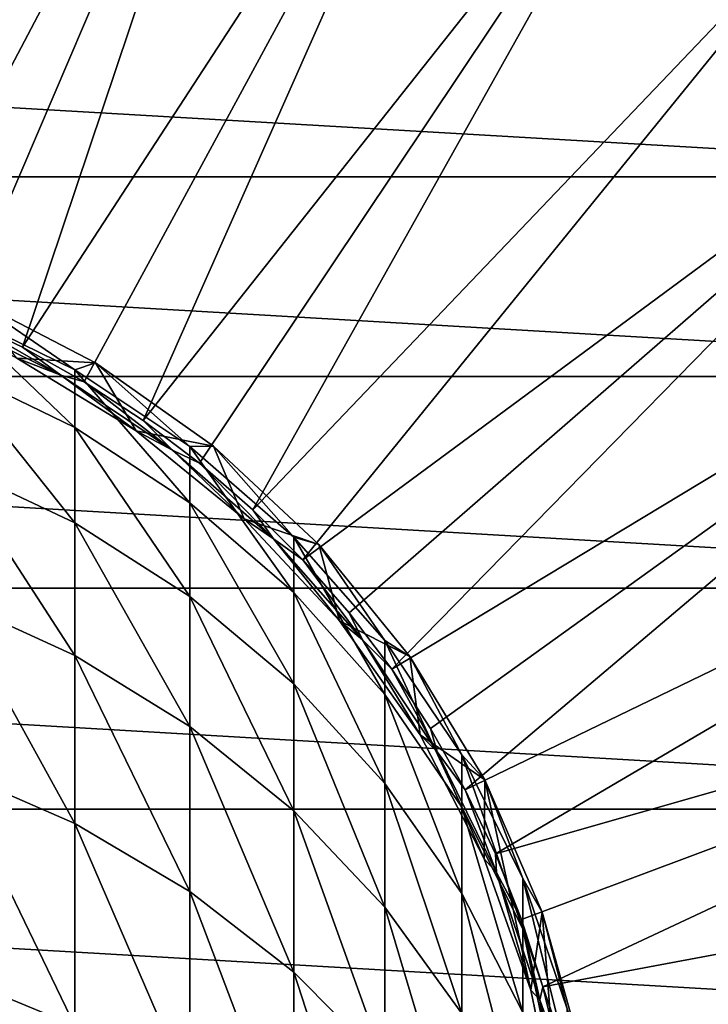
# Model space of a CAD drawing. Header units: metres. Extents: x -27 to 80, y -171 to 27.
# Tile 84 of 117: x 5 to 13, y 3 to 14. Entities that reach past the tile are written whole.
import ezdxf

# ---------------------------------------------------------------- set-up
doc = ezdxf.new("R2010")
doc.units = ezdxf.units.M
doc.layers.add('solid_509380_SW0003', color=7, linetype='CONTINUOUS')

msp = doc.modelspace()

# ---------------------------------------------------------------- linework, layer by layer
at = {"layer": 'solid_509380_SW0003'}
for points in [[(3.169647, 11.312619, 120.187675), (6.227634, 20.801748, 120.013718), (3.77059, 21.384079, 120.013718)], [(3.169647, 11.312619, 120.187675), (3.934258, 11.069942, 120.187675), (6.227634, 20.801748, 120.013718)], [(3.934258, 11.069942, 120.187675), (8.600461, 19.93811, 120.013718), (6.227634, 20.801748, 120.013718)], [(3.934258, 11.069942, 120.187675), (4.680526, 10.775653, 120.187675), (8.600461, 19.93811, 120.013718)], [(4.680526, 10.775653, 120.187675), (5.404972, 10.431122, 120.187675), (8.600461, 19.93811, 120.013718)], [(5.404972, 10.431122, 120.187675), (10.856981, 18.804842, 120.013718), (8.600461, 19.93811, 120.013718)], [(5.404972, 10.431122, 120.187675), (6.104216, 10.037956, 120.187675), (10.856981, 18.804842, 120.013718)], [(6.104216, 10.037956, 120.187675), (6.775, 9.597989, 120.187675), (10.856981, 18.804842, 120.013718)], [(6.775, 9.597989, 120.187675), (12.966679, 17.417273, 120.013718), (10.856981, 18.804842, 120.013718)], [(6.775, 9.597989, 120.187675), (7.414196, 9.113272, 120.187675), (12.966679, 17.417273, 120.013718)], [(7.414196, 9.113272, 120.187675), (8.018824, 8.586063, 120.187675), (12.966679, 17.417273, 120.013718)], [(8.018824, 8.586063, 120.187675), (14.901025, 15.794164, 120.013718), (12.966679, 17.417273, 120.013718)], [(8.018824, 8.586063, 120.187675), (8.586063, 8.018824, 120.187675), (14.901025, 15.794164, 120.013718)], [(8.586063, 8.018824, 120.187675), (16.63386, 13.957466, 120.013718), (14.901025, 15.794164, 120.013718)], [(-18.798466, 12.363962), (-17.235994, 14.462728), (18.798466, 12.363962)], [(-17.235994, 14.462728), (17.235994, 14.462728), (18.798466, 12.363962)], [(8.586063, 8.018824, 120.187675), (9.113272, 7.414196, 120.187675), (16.63386, 13.957466, 120.013718)], [(9.113272, 7.414196, 120.187675), (9.597989, 6.775, 120.187675), (16.63386, 13.957466, 120.013718)], [(9.597989, 6.775, 120.187675), (18.14175, 11.932017, 120.013718), (16.63386, 13.957466, 120.013718)], [(-20.10673, 10.097991), (-18.798466, 12.363962), (20.10673, 10.097991)], [(-18.798466, 12.363962), (18.798466, 12.363962), (20.10673, 10.097991)], [(9.597989, 6.775, 120.187675), (10.037956, 6.104216, 120.187675), (18.14175, 11.932017, 120.013718)], [(10.037956, 6.104216, 120.187675), (10.431122, 5.404972, 120.187675), (18.14175, 11.932017, 120.013718)], [(10.431122, 5.404972, 120.187675), (19.404305, 9.745209, 120.013718), (18.14175, 11.932017, 120.013718)], [(4.592201, 10.864826, 219.738297), (6, 10.173846, 219.671005), (4.780813, 11.006536, 215.174133)], [(5.34059, 10.306948, 120.495499), (4.780764, 11.006557, 120.495499), (6.235004, 10.253032, 120.495499)], [(6.235007, 10.253033, 215.174133), (6.235004, 10.253032, 120.495499), (4.780764, 11.006557, 120.495499)], [(4.780813, 11.006536, 215.174133), (6.235007, 10.253033, 215.174133), (4.780764, 11.006557, 120.495499)], [(6, 10.173846, 219.671005), (6.235007, 10.253033, 215.174133), (4.780813, 11.006536, 215.174133)], [(6, 9.519658, 224.129944), (6, 10.173846, 219.671005), (4.592201, 10.864826, 219.738297)], [(4.592201, 10.200849, 224.263977), (6, 9.519658, 224.129944), (4.592201, 10.864826, 219.738297)], [(5.838204, 10.112067, 120.180222), (4.680526, 10.775653, 120.187675), (4.468369, 10.787596, 120.180222)], [(5.340622, 10.306932, 120.155807), (5.838204, 10.112067, 120.180222), (4.468369, 10.787596, 120.180222)], [(5.838204, 10.112067, 120.180222), (5.404972, 10.431122, 120.187675), (4.680526, 10.775653, 120.187675)], [(5.838204, 10.112067, 120.180222), (6.104216, 10.037956, 120.187675), (5.404972, 10.431122, 120.187675)], [(6.694348, 9.483711, 120.495499), (5.340622, 10.306932, 120.155807), (5.34059, 10.306948, 120.495499)], [(6.694348, 9.483711, 120.495499), (5.34059, 10.306948, 120.495499), (6.235004, 10.253032, 120.495499)], [(5.340622, 10.306932, 120.155807), (6.694339, 9.483718, 120.155807), (5.838204, 10.112067, 120.180222)], [(6.694348, 9.483711, 120.495499), (6.694339, 9.483718, 120.155807), (5.340622, 10.306932, 120.155807)], [(6, 8.435913, 228.504379), (6, 9.519658, 224.129944), (4.592201, 10.200849, 224.263977)], [(4.592201, 9.100885, 228.703857), (6, 8.435913, 228.504379), (4.592201, 10.200849, 224.263977)], [(6, 10.173846, 219.671005), (7.305137, 9.305888, 219.586472), (6.235007, 10.253033, 215.174133)], [(7.305137, 8.663997, 223.961609), (7.305137, 9.305888, 219.586472), (6, 10.173846, 219.671005)], [(6, 9.519658, 224.129944), (7.305137, 8.663997, 223.961609), (6, 10.173846, 219.671005)], [(6.235007, 10.253033, 215.174133), (7.573055, 9.308536, 215.174133), (6.235004, 10.253032, 120.495499)], [(6.694348, 9.483711, 120.495499), (6.235004, 10.253032, 120.495499), (7.573114, 9.308485, 120.495499)], [(7.573055, 9.308536, 215.174133), (7.573114, 9.308485, 120.495499), (6.235004, 10.253032, 120.495499)], [(7.305137, 9.305888, 219.586472), (7.573055, 9.308536, 215.174133), (6.235007, 10.253033, 215.174133)], [(-21.143082, 7.695457), (-20.10673, 10.097991), (21.143082, 7.695457)], [(-20.10673, 10.097991), (20.10673, 10.097991), (21.143082, 7.695457)], [(7.108148, 9.263518, 120.180222), (6.104216, 10.037956, 120.187675), (5.838204, 10.112067, 120.180222)], [(6.694339, 9.483718, 120.155807), (7.108148, 9.263518, 120.180222), (5.838204, 10.112067, 120.180222)], [(7.108148, 9.263518, 120.180222), (6.775, 9.597989, 120.187675), (6.104216, 10.037956, 120.187675)], [(10.431122, 5.404972, 120.187675), (10.775653, 4.680526, 120.187675), (19.404305, 9.745209, 120.013718)], [(10.775653, 4.680526, 120.187675), (20.404449, 7.426612, 120.013718), (19.404305, 9.745209, 120.013718)], [(7.305137, 7.600624, 228.253799), (7.305137, 8.663997, 223.961609), (6, 9.519658, 224.129944)], [(6, 8.435913, 228.504379), (7.305137, 7.600624, 228.253799), (6, 9.519658, 224.129944)], [(7.108148, 9.263518, 120.180222), (7.414196, 9.113272, 120.187675), (6.775, 9.597989, 120.187675)], [(6.694339, 9.483718, 120.155807), (7.923354, 8.483841, 120.155807), (7.108148, 9.263518, 120.180222)], [(7.923377, 8.48382, 120.495499), (7.923354, 8.483841, 120.155807), (6.694339, 9.483718, 120.155807)], [(7.923377, 8.48382, 120.495499), (6.694339, 9.483718, 120.155807), (6.694348, 9.483711, 120.495499)], [(7.923377, 8.48382, 120.495499), (6.694348, 9.483711, 120.495499), (7.573114, 9.308485, 120.495499)], [(7.305137, 9.305888, 219.586472), (8.485281, 8.275803, 219.48616), (7.573055, 9.308536, 215.174133)], [(8.485281, 7.648506, 223.76181), (8.485281, 8.275803, 219.48616), (7.305137, 9.305888, 219.586472)], [(7.305137, 8.663997, 223.961609), (8.485281, 7.648506, 223.76181), (7.305137, 9.305888, 219.586472)], [(7.573055, 9.308536, 215.174133), (8.770032, 8.190638, 215.174133), (7.573114, 9.308485, 120.495499)], [(8.485281, 8.275803, 219.48616), (8.770032, 8.190638, 215.174133), (7.573055, 9.308536, 215.174133)], [(7.923377, 8.48382, 120.495499), (7.573114, 9.308485, 120.495499), (8.770081, 8.190586, 120.495499)], [(8.770032, 8.190638, 215.174133), (8.770081, 8.190586, 120.495499), (7.573114, 9.308485, 120.495499)], [(8.256468, 8.256468, 120.180222), (7.414196, 9.113272, 120.187675), (7.108148, 9.263518, 120.180222)], [(7.923354, 8.483841, 120.155807), (8.256468, 8.256468, 120.180222), (7.108148, 9.263518, 120.180222)], [(6, 6.932839, 232.753021), (6, 8.435913, 228.504379), (4.592201, 9.100885, 228.703857)], [(4.592201, 7.575319, 233.016083), (6, 6.932839, 232.753021), (4.592201, 9.100885, 228.703857)], [(8.256468, 8.256468, 120.180222), (8.018824, 8.586063, 120.187675), (7.414196, 9.113272, 120.187675)], [(8.485281, 6.60931, 227.956421), (8.485281, 7.648506, 223.76181), (7.305137, 8.663997, 223.961609)], [(7.305137, 7.600624, 228.253799), (8.485281, 6.60931, 227.956421), (7.305137, 8.663997, 223.961609)], [(8.256468, 8.256468, 120.180222), (8.586063, 8.018824, 120.187675), (8.018824, 8.586063, 120.187675)], [(7.305137, 6.125804, 232.422577), (7.305137, 7.600624, 228.253799), (6, 8.435913, 228.504379)], [(6, 6.932839, 232.753021), (7.305137, 6.125804, 232.422577), (6, 8.435913, 228.504379)], [(7.923354, 8.483841, 120.155807), (9.004771, 7.325925, 120.155807), (8.256468, 8.256468, 120.180222)], [(9.00478, 7.325916, 120.495499), (9.004771, 7.325925, 120.155807), (7.923354, 8.483841, 120.155807)], [(9.00478, 7.325916, 120.495499), (7.923354, 8.483841, 120.155807), (7.923377, 8.48382, 120.495499)], [(9.00478, 7.325916, 120.495499), (7.923377, 8.48382, 120.495499), (8.770081, 8.190586, 120.495499)], [(8.485281, 8.275803, 219.48616), (9.52024, 7.101216, 219.371765), (8.770032, 8.190638, 215.174133)], [(9.52024, 6.49056, 223.533981), (9.52024, 7.101216, 219.371765), (8.485281, 8.275803, 219.48616)], [(8.485281, 7.648506, 223.76181), (9.52024, 6.49056, 223.533981), (8.485281, 8.275803, 219.48616)], [(9.263518, 7.108148, 120.180222), (8.586063, 8.018824, 120.187675), (8.256468, 8.256468, 120.180222)], [(9.004771, 7.325925, 120.155807), (9.263518, 7.108148, 120.180222), (8.256468, 8.256468, 120.180222)], [(8.770032, 8.190638, 215.174133), (9.803638, 6.920164, 215.174133), (8.770081, 8.190586, 120.495499)], [(9.52024, 7.101216, 219.371765), (9.803638, 6.920164, 215.174133), (8.770032, 8.190638, 215.174133)], [(9.00478, 7.325916, 120.495499), (8.770081, 8.190586, 120.495499), (9.803653, 6.920146, 120.495499)], [(9.803638, 6.920164, 215.174133), (9.803653, 6.920146, 120.495499), (8.770081, 8.190586, 120.495499)], [(9.263518, 7.108148, 120.180222), (9.113272, 7.414196, 120.187675), (8.586063, 8.018824, 120.187675)], [(-21.893511, 5.188846), (-21.143082, 7.695457), (21.893511, 5.188846)], [(-21.143082, 7.695457), (21.143082, 7.695457), (21.893511, 5.188846)], [(9.52024, 5.478933, 227.617325), (9.52024, 6.49056, 223.533981), (8.485281, 7.648506, 223.76181)], [(8.485281, 6.60931, 227.956421), (9.52024, 5.478933, 227.617325), (8.485281, 7.648506, 223.76181)], [(6, 5.02462, 236.83577), (6, 6.932839, 232.753021), (4.592201, 7.575319, 233.016083)], [(4.592201, 5.638544, 237.159927), (6, 5.02462, 236.83577), (4.592201, 7.575319, 233.016083)], [(8.485281, 5.168022, 232.030411), (8.485281, 6.60931, 227.956421), (7.305137, 7.600624, 228.253799)], [(7.305137, 6.125804, 232.422577), (8.485281, 5.168022, 232.030411), (7.305137, 7.600624, 228.253799)], [(9.263518, 7.108148, 120.180222), (9.597989, 6.775, 120.187675), (9.113272, 7.414196, 120.187675)], [(10.775653, 4.680526, 120.187675), (11.069942, 3.934258, 120.187675), (20.404449, 7.426612, 120.013718)], [(11.069942, 3.934258, 120.187675), (11.312619, 3.169647, 120.187675), (20.404449, 7.426612, 120.013718)], [(11.312619, 3.169647, 120.187675), (21.12866, 5.007584, 120.013718), (20.404449, 7.426612, 120.013718)], [(9.004771, 7.325925, 120.155807), (9.918447, 6.031541, 120.155807), (9.263518, 7.108148, 120.180222)], [(9.918429, 6.031572, 120.495499), (9.918447, 6.031541, 120.155807), (9.004771, 7.325925, 120.155807)], [(9.918429, 6.031572, 120.495499), (9.004771, 7.325925, 120.155807), (9.00478, 7.325916, 120.495499)], [(9.918429, 6.031572, 120.495499), (9.00478, 7.325916, 120.495499), (9.803653, 6.920146, 120.495499)], [(10.112067, 5.838204, 120.180222), (9.597989, 6.775, 120.187675), (9.263518, 7.108148, 120.180222)], [(9.918447, 6.031541, 120.155807), (10.112067, 5.838204, 120.180222), (9.263518, 7.108148, 120.180222)], [(9.52024, 7.101216, 219.371765), (10.392304, 5.802224, 219.245255), (9.803638, 6.920164, 215.174133)], [(10.392304, 5.209973, 223.282043), (10.392304, 5.802224, 219.245255), (9.52024, 7.101216, 219.371765)], [(9.52024, 6.49056, 223.533981), (10.392304, 5.209973, 223.282043), (9.52024, 7.101216, 219.371765)], [(7.305137, 4.253455, 236.428574), (7.305137, 6.125804, 232.422577), (6, 6.932839, 232.753021)], [(6, 5.02462, 236.83577), (7.305137, 4.253455, 236.428574), (6, 6.932839, 232.753021)], [(9.803638, 6.920164, 215.174133), (10.654623, 5.520781, 215.174133), (9.803653, 6.920146, 120.495499)], [(10.392304, 5.802224, 219.245255), (10.654623, 5.520781, 215.174133), (9.803638, 6.920164, 215.174133)], [(9.918429, 6.031572, 120.495499), (9.803653, 6.920146, 120.495499), (10.654609, 5.520809, 120.495499)], [(10.654623, 5.520781, 215.174133), (10.654609, 5.520809, 120.495499), (9.803653, 6.920146, 120.495499)], [(10.112067, 5.838204, 120.180222), (10.037956, 6.104216, 120.187675), (9.597989, 6.775, 120.187675)], [(9.52024, 4.075881, 231.583237), (9.52024, 5.478933, 227.617325), (8.485281, 6.60931, 227.956421)], [(8.485281, 5.168022, 232.030411), (9.52024, 4.075881, 231.583237), (8.485281, 6.60931, 227.956421)], [(10.392304, 4.228835, 227.24231), (10.392304, 5.209973, 223.282043), (9.52024, 6.49056, 223.533981)], [(9.52024, 5.478933, 227.617325), (10.392304, 4.228835, 227.24231), (9.52024, 6.49056, 223.533981)], [(8.485281, 3.338243, 235.945328), (8.485281, 5.168022, 232.030411), (7.305137, 6.125804, 232.422577)], [(7.305137, 4.253455, 236.428574), (8.485281, 3.338243, 235.945328), (7.305137, 6.125804, 232.422577)], [(10.112067, 5.838204, 120.180222), (10.431122, 5.404972, 120.187675), (10.037956, 6.104216, 120.187675)], [(10.647337, 4.624857, 120.495499), (9.918447, 6.031541, 120.155807), (9.918429, 6.031572, 120.495499)], [(10.647337, 4.624857, 120.495499), (9.918429, 6.031572, 120.495499), (10.654609, 5.520809, 120.495499)], [(9.918447, 6.031541, 120.155807), (10.647361, 4.624802, 120.155807), (10.112067, 5.838204, 120.180222)], [(10.647337, 4.624857, 120.495499), (10.647361, 4.624802, 120.155807), (9.918447, 6.031541, 120.155807)], [(10.787596, 4.468369, 120.180222), (10.431122, 5.404972, 120.187675), (10.112067, 5.838204, 120.180222)], [(10.647361, 4.624802, 120.155807), (10.787596, 4.468369, 120.180222), (10.112067, 5.838204, 120.180222)], [(10.392304, 5.802224, 219.245255), (11.086555, 4.401055, 219.108795), (10.654623, 5.520781, 215.174133)], [(11.086555, 3.828655, 223.010269), (11.086555, 4.401055, 219.108795), (10.392304, 5.802224, 219.245255)], [(10.392304, 5.209973, 223.282043), (11.086555, 3.828655, 223.010269), (10.392304, 5.802224, 219.245255)], [(6, 2.729263, 240.714096), (6, 5.02462, 236.83577), (4.592201, 5.638544, 237.159927)], [(4.592201, 3.308837, 241.096298), (6, 2.729263, 240.714096), (4.592201, 5.638544, 237.159927)], [(10.392304, 2.868068, 231.088699), (10.392304, 4.228835, 227.24231), (9.52024, 5.478933, 227.617325)], [(9.52024, 4.075881, 231.583237), (10.392304, 2.868068, 231.088699), (9.52024, 5.478933, 227.617325)], [(11.177935, 3.131904, 120.495499), (10.647337, 4.624857, 120.495499), (10.654609, 5.520809, 120.495499)], [(11.177935, 3.131904, 120.495499), (10.654609, 5.520809, 120.495499), (11.307101, 4.018639, 120.495499)], [(10.654623, 5.520781, 215.174133), (11.307101, 4.018639, 120.495499), (10.654609, 5.520809, 120.495499)], [(10.654623, 5.520781, 215.174133), (11.307131, 4.018555, 215.174133), (11.307101, 4.018639, 120.495499)], [(11.086555, 4.401055, 219.108795), (11.307131, 4.018555, 215.174133), (10.654623, 5.520781, 215.174133)], [(10.787596, 4.468369, 120.180222), (10.775653, 4.680526, 120.187675), (10.431122, 5.404972, 120.187675)], [(-22.34786, 2.612112), (-21.893511, 5.188846), (22.34786, 2.612112)], [(-21.893511, 5.188846), (21.893511, 5.188846), (22.34786, 2.612112)], [(9.52024, 2.294644, 235.394302), (9.52024, 4.075881, 231.583237), (8.485281, 5.168022, 232.030411)], [(8.485281, 3.338243, 235.945328), (9.52024, 2.294644, 235.394302), (8.485281, 5.168022, 232.030411)], [(11.086555, 2.880403, 226.837799), (11.086555, 3.828655, 223.010269), (10.392304, 5.209973, 223.282043)], [(10.392304, 4.228835, 227.24231), (11.086555, 2.880403, 226.837799), (10.392304, 5.209973, 223.282043)], [(7.305137, 2.001245, 240.234009), (7.305137, 4.253455, 236.428574), (6, 5.02462, 236.83577)], [(6, 2.729263, 240.714096), (7.305137, 2.001245, 240.234009), (6, 5.02462, 236.83577)], [(11.312619, 3.169647, 120.187675), (11.502551, 2.390258, 120.187675), (21.12866, 5.007584, 120.013718)], [(11.502551, 2.390258, 120.187675), (11.638853, 1.599724, 120.187675), (21.12866, 5.007584, 120.013718)], [(11.638853, 1.599724, 120.187675), (21.567141, 2.520837, 120.013718), (21.12866, 5.007584, 120.013718)], [(11.177935, 3.131904, 120.495499), (10.647361, 4.624802, 120.155807), (10.647337, 4.624857, 120.495499)], [(10.647361, 4.624802, 120.155807), (11.177935, 3.131911, 120.155807), (10.787596, 4.468369, 120.180222)], [(11.177935, 3.131904, 120.495499), (11.177935, 3.131911, 120.155807), (10.647361, 4.624802, 120.155807)], [(10.787596, 4.468369, 120.180222), (11.069942, 3.934258, 120.187675), (10.775653, 4.680526, 120.187675)], [(11.278545, 3.022077, 120.180222), (11.069942, 3.934258, 120.187675), (10.787596, 4.468369, 120.180222)], [(11.177935, 3.131911, 120.155807), (11.278545, 3.022077, 120.180222), (10.787596, 4.468369, 120.180222)], [(11.086555, 4.401055, 219.108795), (11.59111, 2.921681, 218.964722), (11.307131, 4.018555, 215.174133)], [(11.59111, 2.370241, 222.723328), (11.59111, 2.921681, 218.964722), (11.086555, 4.401055, 219.108795)], [(11.086555, 3.828655, 223.010269), (11.59111, 2.370241, 222.723328), (11.086555, 4.401055, 219.108795)], [(8.485281, 1.13724, 239.664246), (8.485281, 3.338243, 235.945328), (7.305137, 4.253455, 236.428574)], [(7.305137, 2.001245, 240.234009), (8.485281, 1.13724, 239.664246), (7.305137, 4.253455, 236.428574)], [(11.086555, 1.565248, 230.555252), (11.086555, 2.880403, 226.837799), (10.392304, 4.228835, 227.24231)], [(10.392304, 2.868068, 231.088699), (11.086555, 1.565248, 230.555252), (10.392304, 4.228835, 227.24231)], [(10.392304, 1.140514, 234.784897), (10.392304, 2.868068, 231.088699), (9.52024, 4.075881, 231.583237)], [(9.52024, 2.294644, 235.394302), (10.392304, 1.140514, 234.784897), (9.52024, 4.075881, 231.583237)], [(11.278545, 3.022077, 120.180222), (11.312619, 3.169647, 120.187675), (11.069942, 3.934258, 120.187675)], [(11.500292, 1.580616, 120.495499), (11.177935, 3.131904, 120.495499), (11.307101, 4.018639, 120.495499)], [(11.500292, 1.580616, 120.495499), (11.307101, 4.018639, 120.495499), (11.748995, 2.441533, 120.495499)], [(11.307131, 4.018555, 215.174133), (11.748995, 2.441533, 120.495499), (11.307101, 4.018639, 120.495499)], [(11.307131, 4.018555, 215.174133), (11.749009, 2.441472, 215.174133), (11.748995, 2.441533, 120.495499)], [(11.59111, 2.921681, 218.964722), (11.749009, 2.441472, 215.174133), (11.307131, 4.018555, 215.174133)], [(11.59111, 1.456712, 226.410706), (11.59111, 2.370241, 222.723328), (11.086555, 3.828655, 223.010269)], [(11.086555, 2.880403, 226.837799), (11.59111, 1.456712, 226.410706), (11.086555, 3.828655, 223.010269)], [(6, 0.068429, 244.351425), (6, 2.729263, 240.714096), (4.592201, 3.308837, 241.096298)], [(4.592201, 0.608184, 244.788055), (6, 0.068429, 244.351425), (4.592201, 3.308837, 241.096298)], [(9.52024, 0.152031, 239.014542), (9.52024, 2.294644, 235.394302), (8.485281, 3.338243, 235.945328)], [(8.485281, 1.13724, 239.664246), (9.52024, 0.152031, 239.014542), (8.485281, 3.338243, 235.945328)], [(11.177935, 3.131911, 120.155807), (11.500285, 1.580678, 120.155807), (11.278545, 3.022077, 120.180222)], [(11.500292, 1.580616, 120.495499), (11.500285, 1.580678, 120.155807), (11.177935, 3.131911, 120.155807)], [(11.500292, 1.580616, 120.495499), (11.177935, 3.131911, 120.155807), (11.177935, 3.131904, 120.495499)], [(11.278545, 3.022077, 120.180222), (11.502551, 2.390258, 120.187675), (11.312619, 3.169647, 120.187675)], [(11.576516, 1.524077, 120.180222), (11.502551, 2.390258, 120.187675), (11.278545, 3.022077, 120.180222)], [(11.500285, 1.580678, 120.155807), (11.576516, 1.524077, 120.180222), (11.278545, 3.022077, 120.180222)]]:
    msp.add_3dface(points, dxfattribs=at)

doc.saveas('drawing.dxf')
